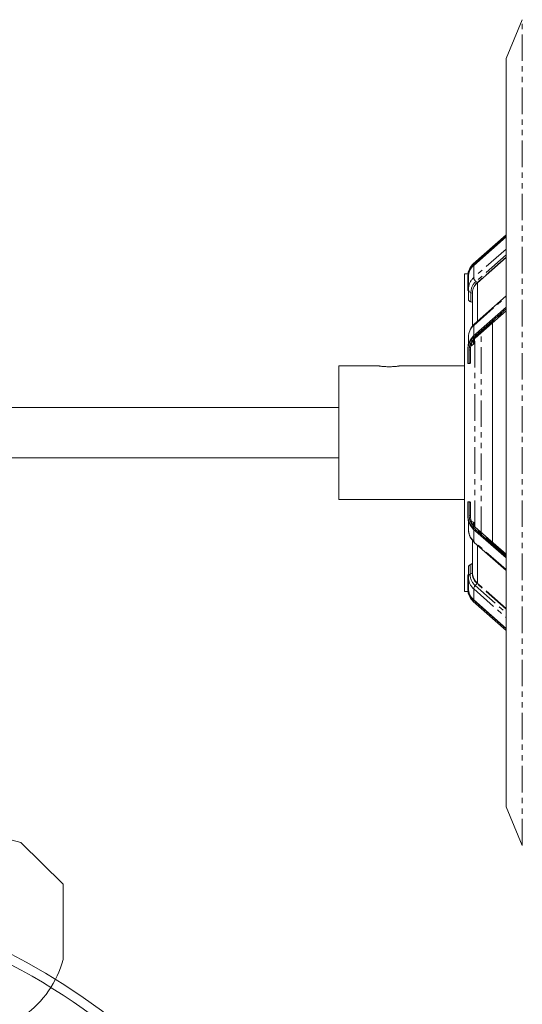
# Model space of a CAD drawing. Header units: millimetres. Extents: x 35 to 726, y 59 to 831.
# Tile 14 of 18: x 253 to 373, y 592 to 827. Entities that reach past the tile are written whole.
import ezdxf

# ---------------------------------------------------------------- set-up
doc = ezdxf.new("R2010")
doc.units = ezdxf.units.MM
doc.linetypes.add('PHANTOM', pattern=[12.7, 6.35, -1.27, 1.27, -1.27, 1.27, -1.27])

# ---------------------------------------------------------------- blocks, each defined once
blk = doc.blocks.new('SW_CENTERMARKSYMBOL_3')
at = {"color": 0, "linetype": 'Continuous', "lineweight": 0}
for radius, start, end in [(146.25, 286.9588, 73.0412), (148.5, 294.4292, 65.5708)]:
    blk.add_arc((56.83, -137.2), radius, start, end, dxfattribs=at)

msp = doc.modelspace()

# ---------------------------------------------------------------- linework, layer by layer
at = {"color": 7, "linetype": 'Continuous', "lineweight": 15}
for p, q in [((373.1, 827.28), (369.24, 818.01)), ((369.24, 728.51), (369.24, 818.01)), ((361.36, 768.89), (369.24, 775.83)), ((369.24, 775.47), (361.36, 768.54)), ((361.47, 768.5), (369.24, 775.33)), ((362.35, 764.37), (369.24, 770.43)), ((361.36, 768.54), (361.36, 768.89)), ((361.47, 765.59), (361.47, 768.5)), ((360.11, 766.51), (359.24, 766.51)), ((359.24, 766.51), (359.24, 690.51)), ((360.09, 766.12), (360.09, 765.77)), ((360.09, 765.53), (360.09, 762.49)), ((360.21, 765.77), (360.21, 762.86)), ((360.22, 763.13), (360.26, 762.42)), ((362.35, 755.16), (362.35, 764.37)), ((360.22, 762.49), (360.09, 762.49)), ((360.22, 762.65), (360.21, 762.86)), ((360.22, 762.65), (360.22, 760.38)), ((361.2, 761.97), (361.2, 753.94)), ((369.24, 761.21), (361.6, 754.49)), ((361.36, 751.57), (369.24, 758.5)), ((369.24, 758.15), (361.36, 751.21)), ((361.86, 751.11), (369.24, 757.61)), ((361.47, 751.66), (361.47, 754.13)), ((365.97, 702.24), (365.97, 754.79)), ((360.21, 751.4), (360.21, 749.7)), ((361.36, 751.21), (361.36, 751.57)), ((361.69, 750.14), (361.69, 751)), ((360.09, 748.8), (360.09, 748.44)), ((360.09, 748.21), (360.09, 745.05)), ((360.71, 748.8), (360.71, 748.51)), ((360.71, 745.34), (360.71, 748.51)), ((338.49, 744.51), (329.24, 744.51)), ((329.24, 712.51), (329.24, 744.51)), ((359.24, 744.51), (343.99, 744.51)), ((360.09, 745.05), (360.41, 745.05)), ((329.24, 734.51), (237.24, 734.51)), ((369.24, 639.01), (369.24, 728.51)), ((237.24, 722.51), (329.24, 722.51)), ((329.24, 712.51), (359.24, 712.51)), ((360.09, 711.98), (360.09, 708.82)), ((360.09, 711.98), (360.41, 711.98)), ((360.71, 708.52), (360.71, 711.69)), ((360.09, 708.58), (360.09, 708.23)), ((360.21, 707.33), (360.21, 705.33)), ((360.71, 708.52), (360.71, 708.22)), ((361.69, 706.03), (361.69, 706.87)), ((361.36, 705.81), (369.24, 698.88)), ((361.36, 705.46), (361.36, 705.81)), ((369.24, 698.53), (361.36, 705.46)), ((361.47, 702.6), (361.47, 705.36)), ((369.24, 699.42), (361.86, 705.92)), ((361.2, 702.79), (361.2, 694.94)), ((361.62, 702.21), (369.24, 695.51)), ((362.35, 692.53), (362.35, 701.57)), ((360.22, 696.42), (360.22, 694.08)), ((360.61, 694.66), (361.13, 694.92)), ((361.2, 695.01), (361.2, 694.82)), ((360.09, 694.53), (360.09, 691.49)), ((360.09, 694.53), (360.22, 694.53)), ((360.21, 693.86), (360.22, 694.08)), ((360.21, 693.86), (360.21, 691.26)), ((360.25, 694.27), (360.22, 693.6)), ((362.29, 692.41), (361.83, 691.91)), ((359.24, 690.51), (360.11, 690.51)), ((360.09, 691.26), (360.09, 690.91)), ((361.47, 688.53), (361.47, 691.14)), ((361.36, 688.49), (369.24, 681.56)), ((361.36, 688.14), (361.36, 688.49)), ((369.24, 681.2), (361.36, 688.14)), ((369.24, 681.69), (361.47, 688.53)), ((369.24, 639.01), (373.1, 629.75)), ((253.11, 630.51), (227.48, 637.21)), ((263.24, 620.51), (253.11, 630.51)), ((263.24, 602.46), (263.24, 620.51))]:
    msp.add_line(p, q, dxfattribs=at)
at = {"color": 8, "linetype": 'PHANTOM', "lineweight": 0}
for p, q in [((373.1, 728.51), (373.1, 827.28)), ((369.24, 772.43), (361.47, 765.59)), ((369.24, 771.01), (362.01, 764.65)), ((369.24, 770.48), (362.33, 764.4)), ((362.33, 764.4), (362.01, 764.65)), ((361.17, 761.9), (360.82, 761.99)), ((360.82, 761.99), (360.82, 759.79)), ((361.17, 761.9), (361.17, 759.67)), ((361.47, 754.13), (369.24, 760.97)), ((361.64, 751.11), (369.24, 757.79)), ((363.29, 704.48), (363.29, 752.43)), ((360.94, 749.84), (360.94, 749.3)), ((361.46, 749.7), (361.46, 750.72)), ((361.76, 705.96), (361.76, 751.21)), ((360.41, 745.05), (360.41, 748.26)), ((373.1, 629.75), (373.1, 728.51)), ((360.41, 708.77), (360.41, 711.98)), ((361.06, 707.29), (361.06, 706.93)), ((361.41, 706.37), (361.41, 707.12)), ((369.24, 699.24), (361.64, 705.92)), ((369.24, 695.76), (361.47, 702.6)), ((361.13, 694.92), (361.13, 697.18)), ((360.61, 696.92), (360.61, 694.66)), ((369.24, 686.3), (362.29, 692.41)), ((369.24, 686.48), (362.35, 692.53)), ((361.47, 691.14), (369.24, 684.3)), ((361.83, 691.91), (369.24, 685.38))]:
    msp.add_line(p, q, dxfattribs=at)
at = {"color": 8, "linetype": 'PHANTOM', "lineweight": 0, "flags": 128}
for points in [[(360.71, 748.51), (360.71, 748.87), (360.72, 748.93)], [(360.72, 708.1), (360.71, 708.16), (360.71, 708.52)]]:
    msp.add_lwpolyline(points, dxfattribs=at)
at = {"color": 7, "linetype": 'Continuous', "lineweight": 15, "flags": 128}
msp.add_lwpolyline([(360.21, 705.33), (360.21, 705.15), (360.24, 704.92)], dxfattribs=at)
at = {"color": 7, "linetype": 'Continuous', "lineweight": 15}
msp.add_circle((183.24, 471.51), 123.5, dxfattribs=at)
for centre, radius, start, end in [((363.95, 766.02), 3.87, 132.1572, 178.5432), ((363.92, 765.69), 3.83, 132.0371, 182.3601), ((364.01, 765.67), 3.8, 131.9768, 178.5171), ((362.78, 765.73), 1.32, 185.7919, 234.2531), ((364.47, 761.87), 3.28, 130.2515, 178.2653), ((360.93, 762.7), 0.714, 184.0409, 261.0025), ((364.01, 751.31), 3.8, 131.977, 178.5169), ((361.99, 754.15), 0.521, 138.6793, 181.5196), ((363.95, 748.7), 3.87, 132.1572, 178.5427), ((363.92, 748.37), 3.83, 132.0371, 182.3601), ((364.32, 748.5), 3.62, 134.5258, 173.293), ((361.75, 751.32), 0.233, 244.4358, 298.0823), ((360.4, 748.57), 0.312, 272.2541, 349.2613), ((363.92, 708.66), 3.83, 177.6399, 227.9629), ((363.95, 708.33), 3.87, 181.4569, 227.8431), ((360.4, 708.46), 0.312, 10.7404, 87.7442), ((364.24, 708.49), 3.55, 186.2871, 225.923), ((361.75, 705.71), 0.233, 61.9143, 115.5676), ((361.98, 702.58), 0.512, 178.1721, 226.2173), ((361.09, 695.02), 0.113, 293.922, 348.942), ((360.87, 694.06), 0.653, 112.9546, 178.1363), ((362.16, 692.55), 0.199, 314.0832, 355.7452), ((363.92, 691.34), 3.83, 177.6399, 227.9626), ((363.95, 691), 3.87, 181.4571, 227.8428), ((364.01, 691.36), 3.8, 181.483, 228.0231), ((362.66, 691.05), 1.19, 134.0795, 175.7525), ((240.07, 608.71), 24, 305.2664, 344.9015)]:
    msp.add_arc(centre, radius, start, end, dxfattribs=at)
at = {"color": 8, "linetype": 'PHANTOM', "lineweight": 0}
for centre, radius, start, end in [((364.01, 762.77), 3.8, 131.9778, 178.5161), ((364.27, 762.04), 3.46, 130.9032, 180.7824), ((364.44, 761.89), 3.28, 130.2601, 179.8799), ((362.13, 764.15), 0.312, 43.6363, 50.8116), ((361.12, 761.73), 0.181, 64.6835, 75.3762), ((364.16, 705.51), 3.97, 188.6613, 227.3261), ((364.43, 694.92), 3.3, 180.0256, 229.6721), ((364.49, 695.05), 3.3, 183.9758, 229.6681), ((364.01, 693.96), 3.8, 181.4834, 228.0227), ((364.18, 694.58), 3.56, 178.7364, 228.7542)]:
    msp.add_arc(centre, radius, start, end, dxfattribs=at)
at = {"color": 7, "linetype": 'Continuous', "lineweight": 15}
for centre, major_axis, ratio, start_param, end_param in [((372.78, 728.51), (65.58, -30.77), 0.340044, 1.904824, 1.910149), ((369.59, 728.51), (39.79, 34.3), 0.411006, 1.424267, 1.436751), ((373.79, 728.51), (65.58, -30.77), 0.340044, 4.677739, 4.683075), ((368.85, 728.51), (39.79, 34.3), 0.411006, 4.175429, 4.187888)]:
    msp.add_ellipse(centre, major_axis=major_axis, ratio=ratio, start_param=start_param, end_param=end_param, dxfattribs=at)
for points, knots in [([(360.82, 759.79), (360.72, 759.82), (360.64, 759.85), (360.49, 759.94), (360.43, 759.99), (360.32, 760.09), (360.28, 760.15), (360.23, 760.26), (360.22, 760.32), (360.22, 760.38)], [0, 0, 0, 0, 0.25, 0.25, 0.5, 0.5, 0.75, 0.75, 1, 1, 1, 1]), ([(361.2, 759.66), (361.19, 759.66), (361.19, 759.66), (361.18, 759.67), (361.17, 759.67), (361.17, 759.67)], [0, 0, 0, 0, 0.223635, 0.485781, 1, 1, 1, 1]), ([(361.59, 754.48), (361.2, 754.06), (360.67, 753.48), (360.52, 752.79), (360.47, 752.6)], [0, 0, 0, 0, 0.724931, 1, 1, 1, 1]), ([(343.99, 744.51), (343.99, 744.51), (343.97, 744.51), (343.9, 744.5), (343.85, 744.49), (343.71, 744.47), (343.63, 744.46), (343.43, 744.43), (343.31, 744.41), (343.06, 744.38), (342.92, 744.36), (342.62, 744.34), (342.46, 744.32), (341.97, 744.29), (341.61, 744.28), (341.06, 744.28), (340.88, 744.28), (340.53, 744.29), (340.35, 744.3), (340.02, 744.32), (339.86, 744.34), (339.57, 744.36), (339.42, 744.38), (339.17, 744.41), (339.06, 744.43), (338.86, 744.46), (338.77, 744.47), (338.57, 744.5), (338.49, 744.51), (338.49, 744.51)], [0, 0, 0, 0, 0.0625, 0.0625, 0.125, 0.125, 0.1875, 0.1875, 0.25, 0.25, 0.3125, 0.3125, 0.375, 0.375, 0.5, 0.5, 0.5625, 0.5625, 0.625, 0.625, 0.6875, 0.6875, 0.75, 0.75, 0.8125, 0.8125, 0.875, 0.875, 1, 1, 1, 1]), ([(360.71, 745.34), (360.71, 745.26), (360.68, 745.19), (360.57, 745.08), (360.49, 745.05), (360.41, 745.05)], [0, 0, 0, 0, 0.5, 0.5, 1, 1, 1, 1]), ([(360.41, 711.98), (360.49, 711.98), (360.57, 711.94), (360.68, 711.84), (360.71, 711.77), (360.71, 711.69)], [0, 0, 0, 0, 0.5, 0.5, 1, 1, 1, 1]), ([(360.22, 705.07), (360.31, 704.54), (360.46, 703.58), (361.15, 702.78), (361.47, 702.42)], [0, 0, 0, 0, 0.5433014, 1, 1, 1, 1]), ([(360.22, 696.42), (360.22, 696.51), (360.25, 696.6), (360.39, 696.77), (360.49, 696.85), (360.61, 696.92)], [0, 0, 0, 0, 0.5, 0.5, 1, 1, 1, 1])]:
    msp.add_open_spline(points, degree=3, knots=knots, dxfattribs=at)
at = {"color": 8, "linetype": 'PHANTOM', "lineweight": 0}
for points in [[(360.41, 748.26), (360.41, 748.31), (360.41, 748.43), (360.41, 748.59), (360.42, 748.76), (360.44, 748.93), (360.47, 749.1), (360.51, 749.26), (360.56, 749.43), (360.62, 749.59), (360.7, 749.8), (360.82, 750.05), (360.99, 750.33), (361.18, 750.6), (361.4, 750.86), (361.56, 751.02), (361.64, 751.11)], [(361.64, 705.92), (361.6, 705.97), (361.5, 706.06), (361.37, 706.2), (361.25, 706.34), (361.14, 706.49), (361.03, 706.64), (360.93, 706.8), (360.84, 706.95), (360.76, 707.11), (360.66, 707.32), (360.57, 707.57), (360.48, 707.86), (360.43, 708.16), (360.4, 708.47), (360.41, 708.67), (360.41, 708.77)]]:
    msp.add_open_spline(points, degree=3, knots=[0, 0, 0, 0, 0.05594, 0.111601, 0.16706, 0.222398, 0.277692, 0.333024, 0.388472, 0.444115, 0.500032, 0.600429, 0.700162, 0.799693, 0.899485, 1, 1, 1, 1], dxfattribs=at)
at = {"color": 7, "linetype": 'Continuous', "lineweight": 15}
for points in [[(361.69, 750.14), (361.69, 749.98), (361.6, 749.81), (361.46, 749.7)], [(361.41, 707.12), (361.53, 707.06), (361.63, 706.97), (361.69, 706.87)], [(361.13, 697.18), (361.17, 697.2), (361.2, 697.24), (361.2, 697.27)]]:
    msp.add_open_spline(points, degree=3, dxfattribs=at)

# ---------------------------------------------------------------- block references
at = {"color": 7, "linetype": 'Continuous', "lineweight": 0}
msp.add_blockref('SW_CENTERMARKSYMBOL_3', (126.41, 608.71), dxfattribs=at)

doc.saveas('drawing.dxf')
